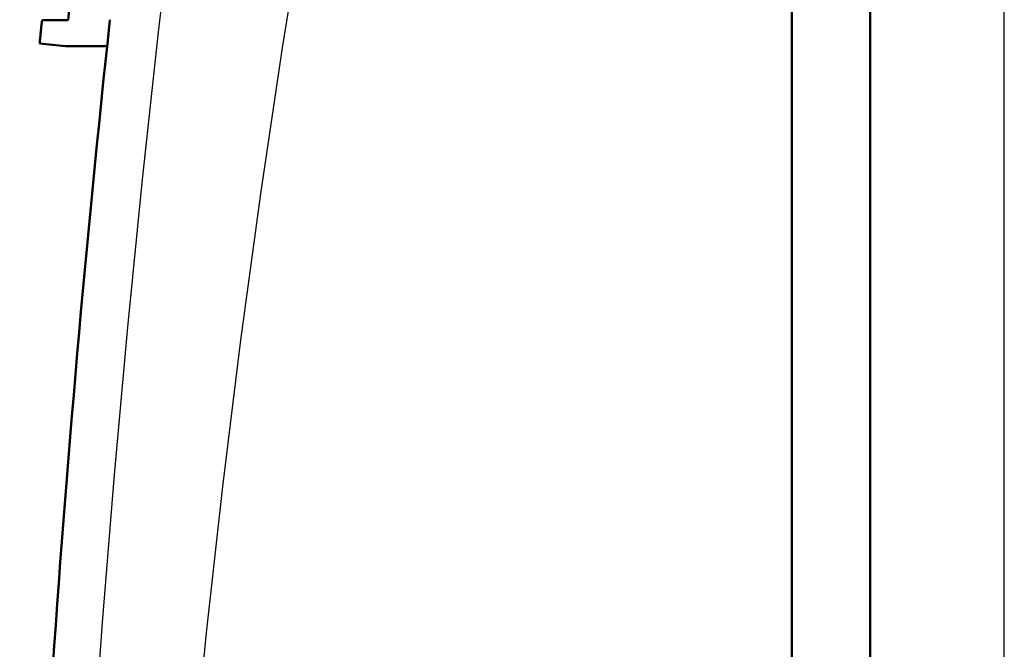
# Model space of a CAD drawing. Header units: millimetres. Extents: x 257 to 2036, y 206 to 1822.
# Tile 33 of 66: x 931 to 950, y 1598 to 1610. Entities that reach past the tile are written whole.
import ezdxf

# ---------------------------------------------------------------- set-up
doc = ezdxf.new("R2010")
doc.units = ezdxf.units.MM
doc.header["$LTSCALE"] = 7
doc.layers.add('Sichtbare Kanten(DIN)', color=7, linetype='Continuous', lineweight=50)
doc.layers.add('Sichtbare tangentiale Kanten(DIN)', color=3, linetype='Continuous', lineweight=25)

msp = doc.modelspace()

# ---------------------------------------------------------------- linework, layer by layer
at = {"layer": 'Sichtbare Kanten(DIN)'}
for p, q in [((945.442, 1641.228), (945.442, 1573.442)), ((945.442, 1641.227), (945.442, 1573.442)), ((946.949, 1575.576), (946.949, 1641.228)), ((930.99, 1609.728), (931.493, 1609.728)), ((931.443, 1609.228), (930.944, 1609.281)), ((932.244, 1609.228), (931.443, 1609.228))]:
    msp.add_line(p, q, dxfattribs=at)
at = {"layer": 'Sichtbare Kanten(DIN)', "flags": 128}
for points in [[(930.944, 1609.281), (930.945, 1609.29), (930.946, 1609.301), (930.947, 1609.312), (930.948, 1609.325), (930.949, 1609.338), (930.95, 1609.351), (930.952, 1609.366), (930.953, 1609.381), (930.955, 1609.398), (930.957, 1609.415), (930.959, 1609.432), (930.961, 1609.451), (930.963, 1609.47), (930.965, 1609.49), (930.967, 1609.511), (930.969, 1609.532), (930.971, 1609.554), (930.974, 1609.577), (930.976, 1609.6), (930.979, 1609.624), (930.982, 1609.649), (930.984, 1609.675), (930.987, 1609.701), (930.99, 1609.728)], [(931.493, 1609.728), (931.495, 1609.746)]]:
    msp.add_lwpolyline(points, dxfattribs=at)
at = {"layer": 'Sichtbare Kanten(DIN)'}
for radius, start, end in [(320.8, 173.75233, 173.84049), (320, 173.82503, 178.44897)]:
    msp.add_arc((1250.442, 1575.316), radius, start, end, dxfattribs=at)
at = {"layer": 'Sichtbare tangentiale Kanten(DIN)'}
msp.add_line((949.534, 1587.228), (949.534, 1641.228), dxfattribs=at)
at = {"layer": 'Sichtbare tangentiale Kanten(DIN)', "flags": 128}
for points in [[(938.885, 1643.23), (938.282, 1640.44), (937.701, 1637.646), (937.144, 1634.849), (936.611, 1632.048), (936.102, 1629.244), (935.617, 1626.436), (935.157, 1623.624), (934.721, 1620.806), (934.309, 1617.985), (933.923, 1615.159), (933.562, 1612.329), (933.227, 1609.495), (932.917, 1606.658), (932.634, 1603.818), (932.377, 1600.975), (932.146, 1598.13), (931.942, 1595.282)], [(933.883, 1595.108), (934.159, 1597.93), (934.472, 1600.751), (934.82, 1603.569), (935.204, 1606.384), (935.623, 1609.196), (936.077, 1612.004), (936.566, 1614.809), (937.089, 1617.61), (937.646, 1620.407), (938.236, 1623.199), (938.859, 1625.986), (939.516, 1628.769), (940.205, 1631.548), (940.927, 1634.324), (941.681, 1637.096), (942.466, 1639.865), (943.284, 1642.629)]]:
    msp.add_lwpolyline(points, dxfattribs=at)

doc.saveas('drawing.dxf')
